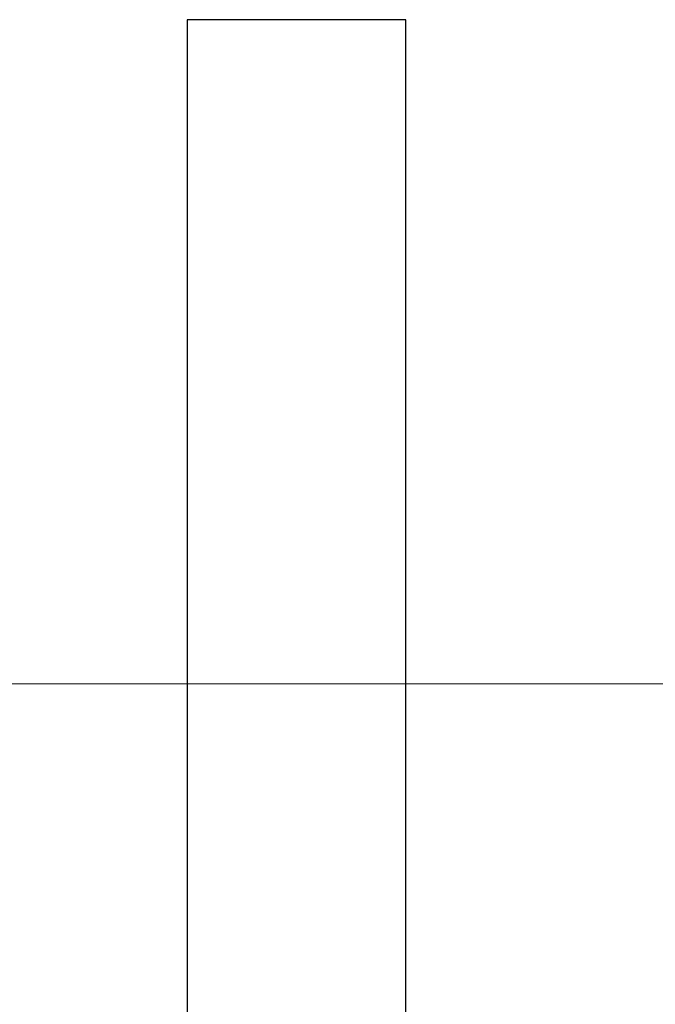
# Model space of a CAD drawing. Header units: metres. Extents: x 391.1 to 427.5, y 12.7 to 29.9.
# Tile 53 of 252: x 409.167 to 409.457, y 14.631 to 15.081. Entities that reach past the tile are written whole.
import ezdxf

# ---------------------------------------------------------------- set-up
doc = ezdxf.new("R2010")
doc.units = ezdxf.units.M
for name, color, linetype, lineweight in [('A-WALL-____-MCUT', 7, 'Continuous', 25), ('A-WALL-____-OTLN', 7, 'Continuous', 25), ('M-HVAC-DUCT-OTLN', 7, 'Continuous', 18)]:
    doc.layers.add(name, color=color, linetype=linetype, lineweight=lineweight)

# ---------------------------------------------------------------- blocks, each defined once
blk = doc.blocks.new('Family - Evans P-1-153607-01_CLI_AIRE_PS1')
at = {"layer": 'A-WALL-____-MCUT', "color": 253, "true_color": 0xaaaaaa}
for p, q in [((0.9, 0.1), (0, 0.1)), ((0.9, 0), (0.9, 0.1)), ((0, 0), (0.9, 0))]:
    blk.add_line(p, q, dxfattribs=at)
at = {"layer": 'A-WALL-____-OTLN', "color": 253, "true_color": 0xaaaaaa}
for p, q in [((0.9, 0.1), (0, 0.1)), ((0.9, 0), (0.9, 0.1)), ((0, 0), (0.9, 0))]:
    blk.add_line(p, q, dxfattribs=at)
at = {"layer": 'A-WALL-____-OTLN', "color": 253, "lineweight": 18, "true_color": 0xaaaaaa}
blk.add_line((0, 0), (0.9, 0), dxfattribs=at)
blk = doc.blocks.new('LONDR55-XX_ZZ-ARQ-CAA-M3D-Londres55_ifc-1-01_CLI_AIRE_PS1')
at = {"layer": 'A-WALL-____-OTLN', "color": 253, "lineweight": 18, "true_color": 0xaaaaaa, "rotation": 90.00000000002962}
blk.add_blockref('Family - Evans P-1-153607-01_CLI_AIRE_PS1', (409.34319, 14.18074), dxfattribs=at)

msp = doc.modelspace()

# ---------------------------------------------------------------- linework, layer by layer
at = {"layer": 'M-HVAC-DUCT-OTLN', "color": 92, "true_color": 0x00c800}
msp.add_line((408.05149, 14.77714), (417.53042, 14.77714), dxfattribs=at)

# ---------------------------------------------------------------- block references
at = {"lineweight": 5}
msp.add_blockref('LONDR55-XX_ZZ-ARQ-CAA-M3D-Londres55_ifc-1-01_CLI_AIRE_PS1', (0, 0), dxfattribs=at)

doc.saveas('drawing.dxf')
